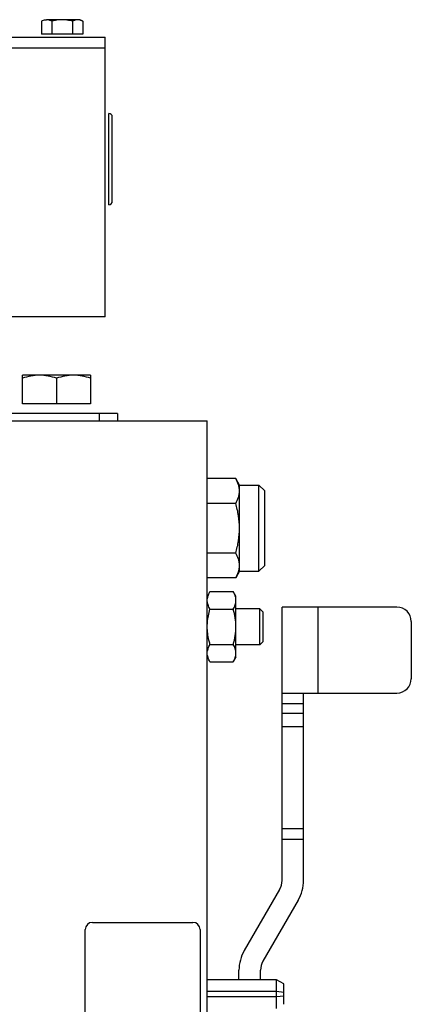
# Model space of a CAD drawing. Extents: x -3199 to 1181, y 8 to 2383.
# Tile 38 of 73: x -1501 to -1392, y 1228 to 1503. Entities that reach past the tile are written whole.
import ezdxf

# ---------------------------------------------------------------- set-up
doc = ezdxf.new("R2010")
doc.units = 0
doc.header["$LTSCALE"] = 65.395
doc.layers.get('0').update_dxf_attribs({"linetype": 'CONTINUOUS'})

msp = doc.modelspace()

# ---------------------------------------------------------------- linework, layer by layer
at = {"color": 6, "linetype": 'CONTINUOUS'}
for p, q in [((-1494.63, 1502.1), (-1494.63, 1498.55)), ((-1483.86, 1502.55), (-1493.19, 1502.55)), ((-1491.74, 1502.1), (-1491.74, 1498.55)), ((-1485.97, 1502.1), (-1485.97, 1498.55)), ((-1483.86, 1502.55), (-1483.08, 1502.1)), ((-1483.08, 1502.1), (-1483.08, 1498.55)), ((-1676.86, 1497.65), (-1476.86, 1497.65)), ((-1476.86, 1419.65), (-1476.86, 1497.65)), ((-1474.86, 1451.9), (-1474.86, 1475.4)), ((-1476.86, 1419.65), (-1654.86, 1419.65)), ((-1480.91, 1403.35), (-1499.91, 1403.35)), ((-1499.91, 1395.35), (-1499.91, 1403.35)), ((-1490.41, 1402.5), (-1490.41, 1395.35)), ((-1480.91, 1403.35), (-1480.91, 1395.35)), ((-1515.41, 1390.65), (-1448.41, 1390.65)), ((-1473.41, 1392.65), (-1506.58, 1392.65)), ((-1473.41, 1392.65), (-1473.41, 1390.65)), ((-1448.41, 1010.65), (-1448.41, 1390.65)), ((-1440.48, 1374.5), (-1448.41, 1374.5)), ((-1439.41, 1372.65), (-1440.48, 1374.5)), ((-1439.41, 1372.65), (-1434.01, 1372.65)), ((-1439.41, 1348.65), (-1439.41, 1372.65)), ((-1434.01, 1348.65), (-1434.01, 1372.65)), ((-1432.41, 1371.05), (-1434.01, 1372.65)), ((-1432.41, 1350.25), (-1432.41, 1371.05)), ((-1440.48, 1367.58), (-1448.41, 1367.58)), ((-1440.48, 1353.72), (-1448.41, 1353.72)), ((-1432.41, 1350.25), (-1434.01, 1348.65)), ((-1440.48, 1346.79), (-1448.41, 1346.79)), ((-1439.41, 1348.65), (-1440.48, 1346.79)), ((-1439.41, 1348.65), (-1434.01, 1348.65)), ((-1447.65, 1342.96), (-1441.17, 1342.96)), ((-1440.41, 1341.65), (-1441.17, 1342.96)), ((-1440.41, 1324.65), (-1440.41, 1341.65)), ((-1447.65, 1338.05), (-1441.17, 1338.05)), ((-1433.76, 1338.15), (-1440.41, 1338.15)), ((-1433.76, 1328.15), (-1433.76, 1338.15)), ((-1432.86, 1337.25), (-1433.76, 1338.15)), ((-1395.57, 1338.65), (-1427.57, 1338.65)), ((-1427.57, 1262.38), (-1427.57, 1338.65)), ((-1432.86, 1329.05), (-1432.86, 1337.25)), ((-1391.57, 1334.65), (-1391.57, 1318.65)), ((-1447.65, 1328.24), (-1441.17, 1328.24)), ((-1433.76, 1328.15), (-1440.41, 1328.15)), ((-1432.86, 1329.05), (-1433.76, 1328.15)), ((-1440.41, 1324.65), (-1441.17, 1323.33)), ((-1447.65, 1323.33), (-1441.17, 1323.33)), ((-1427.57, 1314.65), (-1395.57, 1314.65)), ((-1421.57, 1262.38), (-1421.57, 1314.65)), ((-1428.24, 1259.88), (-1438.09, 1242.81)), ((-1423.04, 1256.88), (-1432.9, 1239.81)), ((-1439.57, 1234.65), (-1439.57, 1237.31)), ((-1433.57, 1234.65), (-1433.57, 1237.31)), ((-1429.11, 1234.65), (-1448.41, 1234.65)), ((-1427.11, 1233.49), (-1429.11, 1234.65)), ((-1429.11, 1226.65), (-1429.11, 1234.65)), ((-1427.11, 1231.14), (-1427.11, 1233.49)), ((-1427.11, 1227.8), (-1427.11, 1230.09))]:
    msp.add_line(p, q, dxfattribs=at)
at = {"color": 2, "linetype": 'CONTINUOUS'}
for p, q in [((-1483.08, 1498.55), (-1494.63, 1498.55)), ((-1475.86, 1450.9), (-1475.86, 1476.4)), ((-1480.91, 1395.35), (-1499.91, 1395.35)), ((-1480.41, 1250.65), (-1452.41, 1250.65)), ((-1482.41, 1152.65), (-1482.41, 1248.65)), ((-1450.41, 1248.65), (-1450.41, 1152.65)), ((-1429.11, 1231.34), (-1448.41, 1231.34)), ((-1427.11, 1231.14), (-1429.11, 1231.34)), ((-1427.11, 1230.09), (-1427.11, 1231.14)), ((-1448.41, 1229.95), (-1429.11, 1229.95)), ((-1429.11, 1229.95), (-1427.11, 1230.15))]:
    msp.add_line(p, q, dxfattribs=at)
at = {"color": 9, "linetype": 'CONTINUOUS'}
for p, q in [((-1476.86, 1494.65), (-1676.86, 1494.65)), ((-1478.41, 1390.65), (-1478.41, 1392.65)), ((-1417.57, 1338.65), (-1417.57, 1314.65)), ((-1421.57, 1311.65), (-1427.57, 1311.65)), ((-1427.57, 1309.03), (-1421.57, 1309.03)), ((-1421.57, 1305.2), (-1427.57, 1305.2)), ((-1427.57, 1276.85), (-1421.57, 1276.85)), ((-1421.57, 1273.78), (-1427.57, 1273.78))]:
    msp.add_line(p, q, dxfattribs=at)
at = {"color": 6, "linetype": 'CONTINUOUS'}
for centre, radius, start, end in [((-1475.86, 1475.4), 1, 0, 90), ((-1475.86, 1451.9), 1, 270, 360), ((-1395.57, 1334.65), 4, 0, 90), ((-1395.57, 1318.65), 4, 270, 360), ((-1432.57, 1262.38), 11, 330, 360), ((-1428.57, 1237.31), 11, 150, 180), ((-1428.57, 1237.31), 5, 150, 180)]:
    msp.add_arc(centre, radius, start, end, dxfattribs=at)
at = {"color": 2, "linetype": 'CONTINUOUS'}
for centre, radius, start, end in [((-1432.57, 1262.38), 5, 330.0006, 359.9994), ((-1480.41, 1248.65), 2, 90.0002, 179.9998), ((-1452.41, 1248.65), 2, 0.0002, 89.9998)]:
    msp.add_arc(centre, radius, start, end, dxfattribs=at)
for points, knots in [([(-1494.63, 1502.1), (-1494.51, 1502.17), (-1494.07, 1502.4), (-1493.56, 1502.55), (-1493.19, 1502.55)], [0, 0, 0, 0, 0.262985, 1, 1, 1, 1]), ([(-1448.41, 1340.51), (-1448.41, 1340.72), (-1448.37, 1341.14), (-1448.16, 1341.98), (-1447.87, 1342.58), (-1447.65, 1342.96)], [0, 0, 0, 0, 0.240595, 0.485823, 1, 1, 1, 1]), ([(-1447.65, 1338.05), (-1447.87, 1338.44), (-1448.16, 1339.04), (-1448.37, 1339.88), (-1448.41, 1340.3), (-1448.41, 1340.51)], [0, 0, 0, 0, 0.514187, 0.759404, 1, 1, 1, 1]), ([(-1448.41, 1333.15), (-1448.41, 1333.56), (-1448.36, 1334.6), (-1448.12, 1336.25), (-1447.82, 1337.46), (-1447.65, 1338.05)], [0, 0, 0, 0, 0.250032, 0.624979, 1, 1, 1, 1]), ([(-1447.65, 1328.24), (-1447.76, 1328.64), (-1448.03, 1329.64), (-1448.27, 1330.97), (-1448.39, 1332.21), (-1448.41, 1332.84), (-1448.41, 1333.15)], [0, 0, 0, 0, 0.250025, 0.624941, 0.812484, 1, 1, 1, 1]), ([(-1448.41, 1325.79), (-1448.41, 1325.99), (-1448.37, 1326.42), (-1448.16, 1327.26), (-1447.87, 1327.85), (-1447.65, 1328.24)], [0, 0, 0, 0, 0.240595, 0.485824, 1, 1, 1, 1]), ([(-1447.65, 1323.33), (-1447.87, 1323.72), (-1448.16, 1324.31), (-1448.37, 1325.16), (-1448.41, 1325.58), (-1448.41, 1325.79)], [0, 0, 0, 0, 0.514188, 0.759404, 1, 1, 1, 1])]:
    msp.add_open_spline(points, degree=3, knots=knots, dxfattribs=at)
at = {"color": 6, "linetype": 'CONTINUOUS'}
for points, knots in [([(-1491.74, 1502.1), (-1491.97, 1502.23), (-1492.43, 1502.46), (-1492.94, 1502.55), (-1493.19, 1502.55)], [0, 0, 0, 0, 0.514931, 1, 1, 1, 1]), ([(-1488.86, 1502.55), (-1489.35, 1502.55), (-1490.32, 1502.46), (-1491.27, 1502.24), (-1491.74, 1502.1)], [0, 0, 0, 0, 0.499896, 1, 1, 1, 1]), ([(-1485.97, 1502.1), (-1486.44, 1502.24), (-1487.39, 1502.46), (-1488.37, 1502.55), (-1488.86, 1502.55)], [0, 0, 0, 0, 0.500104, 1, 1, 1, 1]), ([(-1484.53, 1502.55), (-1484.77, 1502.55), (-1485.28, 1502.46), (-1485.74, 1502.23), (-1485.97, 1502.1)], [0, 0, 0, 0, 0.485069, 1, 1, 1, 1]), ([(-1483.08, 1502.1), (-1483.31, 1502.23), (-1483.77, 1502.46), (-1484.28, 1502.55), (-1484.53, 1502.55)], [0, 0, 0, 0, 0.514931, 1, 1, 1, 1]), ([(-1495.16, 1403.35), (-1495.96, 1403.35), (-1497.58, 1403.18), (-1499.14, 1402.75), (-1499.91, 1402.5)], [0, 0, 0, 0, 0.498124, 1, 1, 1, 1]), ([(-1490.41, 1402.5), (-1491.18, 1402.75), (-1492.74, 1403.18), (-1494.35, 1403.35), (-1495.16, 1403.35)], [0, 0, 0, 0, 0.501876, 1, 1, 1, 1]), ([(-1485.66, 1403.35), (-1486.46, 1403.35), (-1488.08, 1403.18), (-1489.64, 1402.75), (-1490.41, 1402.5)], [0, 0, 0, 0, 0.498124, 1, 1, 1, 1]), ([(-1480.91, 1402.5), (-1481.68, 1402.75), (-1483.24, 1403.18), (-1484.85, 1403.35), (-1485.66, 1403.35)], [0, 0, 0, 0, 0.501876, 1, 1, 1, 1]), ([(-1439.41, 1371.04), (-1439.41, 1371.33), (-1439.46, 1371.93), (-1439.76, 1373.12), (-1440.16, 1373.96), (-1440.48, 1374.5)], [0, 0, 0, 0, 0.240569, 0.485842, 1, 1, 1, 1]), ([(-1440.48, 1367.58), (-1440.16, 1368.12), (-1439.76, 1368.96), (-1439.46, 1370.15), (-1439.41, 1370.75), (-1439.41, 1371.04)], [0, 0, 0, 0, 0.514158, 0.759431, 1, 1, 1, 1]), ([(-1439.41, 1360.65), (-1439.41, 1361.82), (-1439.61, 1364.16), (-1440.15, 1366.45), (-1440.48, 1367.58)], [0, 0, 0, 0, 0.49989, 1, 1, 1, 1]), ([(-1440.48, 1353.72), (-1440.15, 1354.84), (-1439.61, 1357.13), (-1439.41, 1359.48), (-1439.41, 1360.65)], [0, 0, 0, 0, 0.50011, 1, 1, 1, 1]), ([(-1439.41, 1350.25), (-1439.41, 1350.55), (-1439.46, 1351.14), (-1439.76, 1352.33), (-1440.16, 1353.18), (-1440.48, 1353.72)], [0, 0, 0, 0, 0.240569, 0.485842, 1, 1, 1, 1]), ([(-1440.48, 1346.79), (-1440.16, 1347.33), (-1439.76, 1348.18), (-1439.46, 1349.37), (-1439.41, 1349.96), (-1439.41, 1350.25)], [0, 0, 0, 0, 0.514158, 0.759431, 1, 1, 1, 1]), ([(-1440.6, 1341.72), (-1440.64, 1341.83), (-1440.79, 1342.26), (-1440.99, 1342.66), (-1441.17, 1342.96)], [0, 0, 0, 0, 0.243692, 1, 1, 1, 1]), ([(-1440.41, 1340.51), (-1440.41, 1340.61), (-1440.42, 1341.02), (-1440.51, 1341.43), (-1440.6, 1341.72)], [0, 0, 0, 0, 0.247424, 1, 1, 1, 1]), ([(-1441.17, 1338.05), (-1440.94, 1338.44), (-1440.57, 1339.22), (-1440.41, 1340.09), (-1440.41, 1340.51)], [0, 0, 0, 0, 0.514918, 1, 1, 1, 1]), ([(-1440.41, 1333.15), (-1440.41, 1333.98), (-1440.55, 1335.64), (-1440.94, 1337.26), (-1441.17, 1338.05)], [0, 0, 0, 0, 0.499896, 1, 1, 1, 1]), ([(-1441.17, 1328.24), (-1440.94, 1329.04), (-1440.55, 1330.66), (-1440.41, 1332.32), (-1440.41, 1333.15)], [0, 0, 0, 0, 0.500104, 1, 1, 1, 1]), ([(-1440.41, 1325.79), (-1440.41, 1326.21), (-1440.57, 1327.07), (-1440.94, 1327.85), (-1441.17, 1328.24)], [0, 0, 0, 0, 0.485082, 1, 1, 1, 1]), ([(-1441.17, 1323.33), (-1440.94, 1323.72), (-1440.56, 1324.5), (-1440.41, 1325.37), (-1440.41, 1325.79)], [0, 0, 0, 0, 0.51492, 1, 1, 1, 1])]:
    msp.add_open_spline(points, degree=3, knots=knots, dxfattribs=at)

doc.saveas('drawing.dxf')
